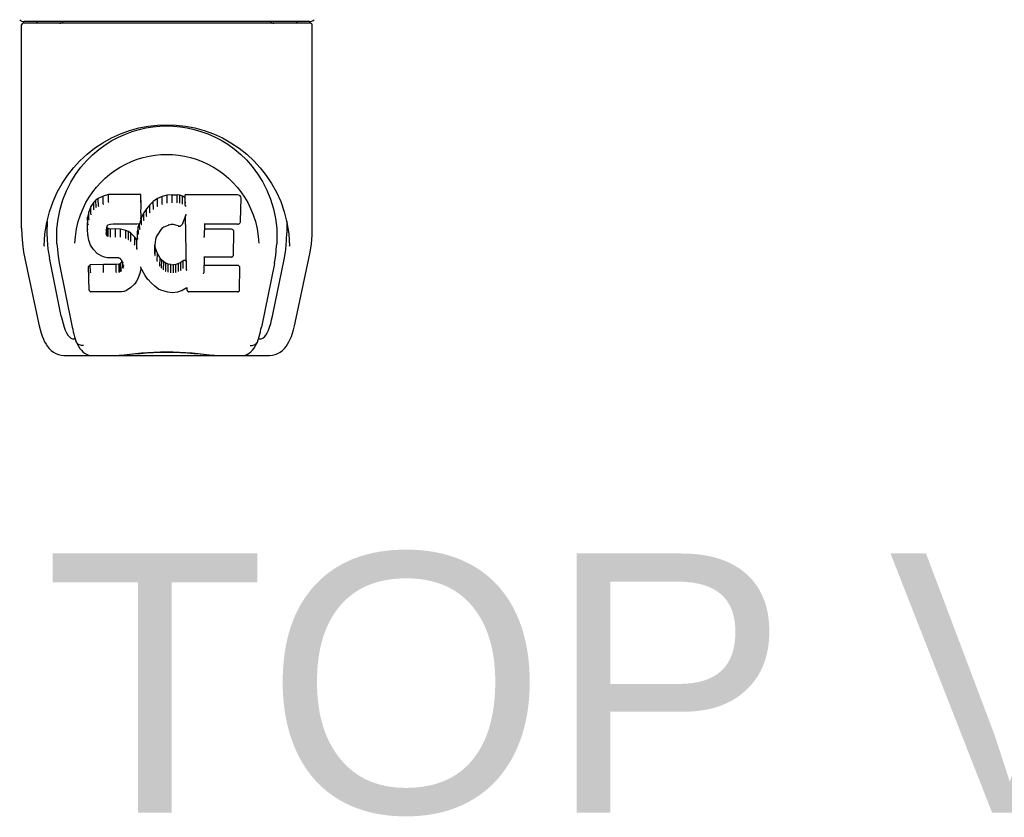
# Model space of a CAD drawing. Header units: inches. Extents: x 0 to 278, y 0 to 180.
# Tile 68 of 76: x 87.62 to 92.29, y 147.14 to 150.92. Entities that reach past the tile are written whole.
import ezdxf

# ---------------------------------------------------------------- set-up
doc = ezdxf.new("R2010")
doc.units = ezdxf.units.IN
doc.header["$LTSCALE"] = 15.310625
doc.header["$MEASUREMENT"] = 0
doc.layers.add('DIMENSIONS', color=7, linetype='CONTINUOUS')
doc.layers.add('LEFTHAND_DOOR_ASSEMBLY', color=7, linetype='CONTINUOUS')
doc.styles.get("Standard").update_dxf_attribs({"font": 'arial.ttf'})

msp = doc.modelspace()

# ---------------------------------------------------------------- linework, layer by layer
at = {"layer": 'LEFTHAND_DOOR_ASSEMBLY', "color": 7, "linetype": 'Continuous'}
for p, q in [((88.9974, 150.9074), (87.6352, 150.9074)), ((88.993, 150.9153), (87.6395, 150.9153)), ((87.7014, 150.9153), (87.6993, 150.9113)), ((88.9333, 150.9113), (88.9311, 150.9153)), ((88.9333, 150.9114), (88.9333, 150.9113)), ((87.6273, 149.9361), (87.6273, 150.8995)), ((89.0053, 149.9361), (89.0053, 150.8995)), ((87.8838, 150.1908), (87.909, 150.225)), ((87.9802, 150.0696), (87.9703, 150.0601)), ((87.9913, 150.0773), (87.9802, 150.0696)), ((87.9806, 150.0335), (87.9802, 150.0696)), ((88.0144, 150.0879), (87.9913, 150.0773)), ((87.9916, 150.0409), (87.9913, 150.0773)), ((88.0402, 150.0962), (88.0144, 150.0879)), ((88.0147, 150.0513), (88.0144, 150.0879)), ((88.1931, 150.0962), (88.0402, 150.0962)), ((88.0403, 150.0594), (88.0402, 150.0962)), ((88.1925, 150.0613), (88.1931, 150.0962)), ((88.1943, 150.0414), (88.1931, 150.0962)), ((88.2717, 150.077), (88.2521, 150.0627)), ((88.2942, 150.0869), (88.2717, 150.077)), ((88.272, 150.0406), (88.2717, 150.077)), ((88.3178, 150.0924), (88.2942, 150.0869)), ((88.2944, 150.0503), (88.2942, 150.0869)), ((88.3414, 150.0947), (88.3178, 150.0924)), ((88.3179, 150.0556), (88.3178, 150.0924)), ((88.3414, 150.0947), (88.3654, 150.0942)), ((88.3414, 150.0578), (88.3414, 150.0947)), ((88.3653, 150.0574), (88.3654, 150.0942)), ((88.3782, 150.0923), (88.3654, 150.0942)), ((88.3781, 150.0555), (88.3782, 150.0923)), ((88.3911, 150.088), (88.3782, 150.0923)), ((88.3908, 150.0514), (88.3911, 150.088)), ((88.4032, 150.0801), (88.3911, 150.088)), ((88.6517, 150.0941), (88.4029, 150.0941)), ((88.4038, 150.0447), (88.4029, 150.0941)), ((88.6659, 149.9691), (88.6678, 150.0777)), ((88.6675, 150.1082), (88.6842, 150.0836)), ((87.9555, 150.0383), (87.9458, 150.0136)), ((87.9703, 150.0601), (87.9555, 150.0383)), ((87.9561, 150.003), (87.9555, 150.0383)), ((87.9707, 150.0243), (87.9703, 150.0601)), ((88.0403, 150.0593), (88.0406, 150.058)), ((88.1937, 150.0071), (88.1943, 150.0414)), ((88.2198, 150.0286), (88.2065, 150.0093)), ((88.235, 150.0463), (88.2198, 150.0286)), ((88.2203, 149.9928), (88.2198, 150.0286)), ((88.2521, 150.0627), (88.235, 150.0463)), ((88.2354, 150.0104), (88.235, 150.0463)), ((88.2525, 150.0265), (88.2521, 150.0627)), ((88.3182, 150.0542), (88.3179, 150.0556)), ((88.3415, 150.0565), (88.3414, 150.0578)), ((88.3652, 150.0561), (88.3653, 150.0574)), ((87.9408, 149.9886), (87.9394, 149.9636)), ((87.9458, 150.0136), (87.9408, 149.9886)), ((87.9414, 149.9541), (87.9408, 149.9886)), ((87.9464, 149.9788), (87.9458, 150.0136)), ((88.1923, 149.9827), (88.1908, 149.9687)), ((88.1954, 149.9886), (88.192, 149.98)), ((88.1937, 150.0071), (88.1923, 149.9828)), ((88.1923, 149.9828), (88.1923, 149.9827)), ((88.2065, 150.0093), (88.1954, 149.9886)), ((88.196, 149.9533), (88.1954, 149.9886)), ((88.207, 149.9738), (88.2065, 150.0093)), ((88.4048, 149.994), (88.3888, 149.9543)), ((88.4091, 149.7416), (88.4047, 149.994)), ((88.405, 149.9949), (88.4049, 149.9947)), ((88.4051, 149.9952), (88.405, 149.9949)), ((88.4052, 149.9958), (88.4051, 149.9954)), ((88.4051, 149.9954), (88.4051, 149.9952)), ((88.4053, 149.9961), (88.4052, 149.9958)), ((88.4054, 149.9968), (88.4053, 149.9961)), ((88.4056, 149.9978), (88.4054, 149.9968)), ((88.4059, 149.9993), (88.4056, 149.9978)), ((88.4062, 150.0007), (88.4059, 149.9993)), ((88.4065, 150.0022), (88.4062, 150.0007)), ((88.8728, 150.014), (88.8858, 149.963)), ((87.7381, 149.9092), (87.7467, 149.9631)), ((87.7483, 149.9693), (87.7478, 149.9146)), ((87.94, 149.9295), (87.9394, 149.9636)), ((87.94, 149.9293), (87.94, 149.9292)), ((87.9412, 149.9045), (87.94, 149.9293)), ((88.0298, 149.9318), (88.0289, 149.9176)), ((88.0294, 149.9115), (88.0297, 149.9298)), ((88.0318, 149.945), (88.0298, 149.9317)), ((88.0308, 149.9062), (88.0314, 149.9414)), ((88.0341, 149.9377), (88.0314, 149.9414)), ((88.0336, 149.9485), (88.0317, 149.9447)), ((88.0363, 149.9507), (88.0334, 149.9483)), ((88.0336, 149.9018), (88.0341, 149.9377)), ((88.0377, 149.9349), (88.0341, 149.9377)), ((88.0478, 149.9542), (88.0362, 149.9506)), ((88.0375, 149.8985), (88.0377, 149.9349)), ((88.0492, 149.9317), (88.0377, 149.9349)), ((88.0612, 149.9552), (88.0478, 149.9541)), ((88.0723, 149.9325), (88.0492, 149.9317)), ((88.0492, 149.8949), (88.0492, 149.9317)), ((88.0612, 149.9558), (88.0612, 149.9552)), ((88.1742, 149.9552), (88.0612, 149.9552)), ((88.0973, 149.9311), (88.0723, 149.9325)), ((88.0723, 149.8956), (88.0723, 149.9325)), ((88.0972, 149.8943), (88.0973, 149.9311)), ((88.1224, 149.9256), (88.0973, 149.9311)), ((88.1222, 149.8888), (88.1224, 149.9256)), ((88.1349, 149.9199), (88.1224, 149.9256)), ((88.1742, 149.9552), (88.1741, 149.9558)), ((88.1861, 149.9562), (88.1742, 149.9552)), ((88.1808, 149.9443), (88.1769, 149.9215)), ((88.184, 149.9561), (88.1808, 149.9443)), ((88.1814, 149.9095), (88.1808, 149.9443)), ((88.1907, 149.9684), (88.1865, 149.9566)), ((88.1874, 149.9318), (88.187, 149.9578)), ((88.1908, 149.9686), (88.1907, 149.9684)), ((88.2857, 149.9266), (88.2717, 149.9043)), ((88.2929, 149.9354), (88.2856, 149.9265)), ((88.3018, 149.9414), (88.2928, 149.9353)), ((88.3253, 149.9512), (88.3017, 149.9414)), ((88.3362, 149.9539), (88.3252, 149.9511)), ((88.3472, 149.9537), (88.3361, 149.9539)), ((88.3587, 149.9511), (88.3471, 149.9537)), ((88.3704, 149.9465), (88.3587, 149.9511)), ((88.4945, 149.9551), (88.4934, 149.8967)), ((88.6517, 149.9551), (88.4939, 149.9551)), ((88.6207, 149.9315), (88.4941, 149.9315)), ((88.8843, 149.9693), (88.8847, 149.9146)), ((87.7346, 149.8514), (87.7381, 149.9092)), ((87.9412, 149.9045), (87.9412, 149.9043)), ((87.9458, 149.8798), (87.9412, 149.9044)), ((87.9458, 149.8797), (87.9458, 149.8796)), ((87.955, 149.8561), (87.9458, 149.8796)), ((88.0489, 149.8935), (88.0492, 149.8949)), ((88.0722, 149.8942), (88.0723, 149.8956)), ((88.0969, 149.893), (88.0972, 149.8943)), ((88.1346, 149.8833), (88.1349, 149.9199)), ((88.146, 149.9121), (88.1349, 149.9199)), ((88.1456, 149.8757), (88.146, 149.9121)), ((88.1641, 149.8938), (88.146, 149.9121)), ((88.1637, 149.8581), (88.1641, 149.8938)), ((88.1733, 149.8793), (88.1641, 149.8938)), ((88.1769, 149.9215), (88.1733, 149.8793)), ((88.1738, 149.8431), (88.1733, 149.8793)), ((88.1775, 149.887), (88.1769, 149.9215)), ((88.2626, 149.8825), (88.2591, 149.8567)), ((88.2662, 149.8937), (88.2626, 149.8823)), ((88.2717, 149.9044), (88.2661, 149.8935)), ((88.6322, 149.8106), (88.6341, 149.918)), ((88.7498, 149.896), (88.752, 149.8652)), ((87.7346, 149.8523), (87.7346, 149.8514)), ((87.7955, 149.862), (87.7973, 149.8362)), ((87.8806, 149.8653), (87.8806, 149.865)), ((87.955, 149.8561), (87.9551, 149.856)), ((87.9689, 149.8349), (87.9551, 149.856)), ((87.9689, 149.8349), (87.969, 149.8348)), ((87.9866, 149.8166), (87.969, 149.8348)), ((88.1752, 149.8359), (88.175, 149.8369)), ((88.2591, 149.8568), (88.2579, 149.8305)), ((88.2589, 149.8182), (88.2595, 149.8527)), ((88.2595, 149.8527), (88.2591, 149.8572)), ((88.2621, 149.8409), (88.2595, 149.8527)), ((88.2615, 149.806), (88.2621, 149.8409)), ((88.2715, 149.8169), (88.2621, 149.8409)), ((88.752, 149.865), (88.752, 149.8652)), ((88.898, 149.8514), (88.898, 149.8523)), ((87.6424, 149.7925), (87.7075, 149.4871)), ((87.8158, 149.5191), (87.7593, 149.796)), ((87.9866, 149.8166), (87.9867, 149.8166)), ((88.0079, 149.8028), (87.9867, 149.8166)), ((88.0079, 149.8028), (88.008, 149.8028)), ((88.0204, 149.7982), (88.008, 149.8028)), ((88.0333, 149.796), (88.0205, 149.7982)), ((88.081, 149.7956), (88.0333, 149.796)), ((88.081, 149.7956), (88.0811, 149.7961)), ((88.0875, 149.7949), (88.081, 149.7956)), ((88.0928, 149.7932), (88.0875, 149.795)), ((88.0974, 149.7897), (88.0927, 149.7932)), ((88.1014, 149.785), (88.0973, 149.7898)), ((88.1074, 149.773), (88.1013, 149.7851)), ((88.271, 149.7816), (88.2715, 149.8169)), ((88.284, 149.7945), (88.2715, 149.8169)), ((88.2835, 149.7589), (88.284, 149.7945)), ((88.2919, 149.7852), (88.284, 149.7945)), ((88.2914, 149.7492), (88.2919, 149.7852)), ((88.3012, 149.7768), (88.2919, 149.7852)), ((88.493, 149.7994), (88.4917, 149.7251)), ((88.6207, 149.7994), (88.4925, 149.7994)), ((88.8168, 149.5191), (88.8733, 149.796)), ((88.9251, 149.4872), (88.9901, 149.7925)), ((87.806, 149.7716), (87.868, 149.4679)), ((87.9535, 149.7631), (87.9455, 149.755)), ((87.9475, 149.6421), (87.9455, 149.755)), ((88.0152, 149.7636), (87.9535, 149.7631)), ((87.9537, 149.7268), (87.9535, 149.7631)), ((88.0759, 149.7639), (88.0152, 149.7636)), ((88.0152, 149.7268), (88.0152, 149.7636)), ((88.0895, 149.765), (88.0759, 149.7639)), ((88.0759, 149.7271), (88.0759, 149.7639)), ((88.094, 149.7675), (88.0895, 149.765)), ((88.0897, 149.7282), (88.0895, 149.765)), ((88.0985, 149.7719), (88.094, 149.7675)), ((88.0944, 149.7313), (88.094, 149.7675)), ((88.1042, 149.7794), (88.0985, 149.7719)), ((88.099, 149.7358), (88.0985, 149.7719)), ((88.1073, 149.7477), (88.1069, 149.7733)), ((88.1097, 149.7596), (88.1073, 149.7733)), ((88.1092, 149.7535), (88.109, 149.7634)), ((88.1929, 149.7401), (88.1861, 149.7163)), ((88.1926, 149.7515), (88.1924, 149.7521)), ((88.1927, 149.7509), (88.1926, 149.7515)), ((88.1928, 149.7504), (88.1927, 149.7509)), ((88.193, 149.7499), (88.1928, 149.7504)), ((88.1936, 149.7481), (88.1929, 149.7403)), ((88.1929, 149.7403), (88.1929, 149.7401)), ((88.1931, 149.7495), (88.193, 149.7499)), ((88.2136, 149.7124), (88.1935, 149.7481)), ((88.3008, 149.7406), (88.3012, 149.7768)), ((88.3114, 149.7699), (88.3012, 149.7768)), ((88.3111, 149.7335), (88.3114, 149.7699)), ((88.3225, 149.7654), (88.3114, 149.7699)), ((88.3224, 149.7288), (88.3225, 149.7654)), ((88.3347, 149.7633), (88.3225, 149.7654)), ((88.3347, 149.7633), (88.3471, 149.7628)), ((88.3347, 149.7264), (88.3347, 149.7633)), ((88.3592, 149.7646), (88.3471, 149.7628)), ((88.3471, 149.7259), (88.3471, 149.7628)), ((88.3711, 149.7685), (88.3592, 149.7646)), ((88.3593, 149.7278), (88.3592, 149.7646)), ((88.3824, 149.7737), (88.3711, 149.7685)), ((88.3714, 149.7318), (88.3711, 149.7685)), ((88.3929, 149.7808), (88.3824, 149.7737)), ((88.3828, 149.7371), (88.3824, 149.7737)), ((88.3932, 149.7445), (88.3929, 149.7808)), ((88.6523, 149.7599), (88.4923, 149.7599)), ((88.6608, 149.643), (88.6627, 149.7494)), ((88.826, 149.7685), (88.7646, 149.4679)), ((88.0152, 149.7268), (88.0152, 149.7254)), ((88.0759, 149.7271), (88.076, 149.7257)), ((88.1769, 149.6935), (88.1712, 149.6825)), ((88.1861, 149.7162), (88.1769, 149.6936)), ((88.1769, 149.6936), (88.1769, 149.6935)), ((88.1861, 149.7164), (88.1861, 149.7162)), ((88.2136, 149.7124), (88.2137, 149.7123)), ((88.2268, 149.6937), (88.2137, 149.7123)), ((88.2268, 149.6937), (88.2269, 149.6936)), ((88.2421, 149.6768), (88.2269, 149.6936)), ((88.3344, 149.7251), (88.3347, 149.7264)), ((88.3473, 149.7246), (88.3471, 149.7259)), ((88.4112, 149.7334), (88.4108, 149.7345)), ((88.146, 149.6547), (88.1254, 149.6406)), ((88.1461, 149.6547), (88.146, 149.6547)), ((88.1638, 149.6719), (88.1461, 149.6547)), ((88.1639, 149.672), (88.1638, 149.6719)), ((88.1711, 149.6824), (88.1639, 149.672)), ((88.1712, 149.6825), (88.1711, 149.6824)), ((88.2421, 149.6768), (88.2421, 149.6767)), ((88.2591, 149.6617), (88.2421, 149.6767)), ((88.2591, 149.6617), (88.2591, 149.6616)), ((88.2773, 149.6478), (88.2591, 149.6616)), ((88.2773, 149.6478), (88.2774, 149.6477)), ((88.2877, 149.6424), (88.2774, 149.6477)), ((88.4075, 149.6518), (88.3888, 149.6406)), ((88.4131, 149.6518), (88.4074, 149.6518)), ((88.4127, 149.643), (88.4125, 149.6518)), ((87.9546, 149.6347), (87.9478, 149.6415)), ((87.9547, 149.6347), (87.9548, 149.6346)), ((88.1006, 149.6346), (87.9548, 149.6346)), ((88.1006, 149.6346), (88.1005, 149.6352)), ((88.1132, 149.6363), (88.1006, 149.6346)), ((88.1253, 149.6406), (88.1133, 149.6363)), ((88.1254, 149.6406), (88.1253, 149.6406)), ((88.2877, 149.6424), (88.2878, 149.6424)), ((88.2987, 149.6387), (88.2878, 149.6424)), ((88.3209, 149.6331), (88.2987, 149.6387)), ((88.3437, 149.6305), (88.321, 149.6331)), ((88.3666, 149.6337), (88.3437, 149.6305)), ((88.3437, 149.6311), (88.3437, 149.6305)), ((88.3887, 149.6405), (88.3667, 149.6337)), ((88.3887, 149.6405), (88.3888, 149.6406)), ((88.6523, 149.6346), (88.4212, 149.6346)), ((87.8747, 149.4113), (87.8817, 149.4113)), ((87.8817, 149.4113), (87.8843, 149.4028)), ((88.7482, 149.4028), (88.7509, 149.4113)), ((88.7509, 149.4113), (88.7578, 149.4113)), ((87.8856, 149.3995), (87.8843, 149.4028)), ((88.747, 149.3995), (88.7482, 149.4028)), ((87.8316, 149.3326), (88.801, 149.3326)), ((88.0458, 149.3326), (88.0696, 149.3332)), ((88.0938, 149.3326), (88.0919, 149.3345)), ((88.5387, 149.3326), (88.5406, 149.3345))]:
    msp.add_line(p, q, dxfattribs=at)
for points in [[(87.6984, 150.9101), (87.6977, 150.9092), (87.6973, 150.9086), (87.697, 150.908), (87.6968, 150.9075), (87.6972, 150.9074)], [(87.6993, 150.9114), (87.6986, 150.9104), (87.6984, 150.9101)], [(88.9342, 150.9101), (88.9339, 150.9104), (88.9333, 150.9114)], [(88.9353, 150.9074), (88.9357, 150.9075), (88.9355, 150.908), (88.9353, 150.9086), (88.9349, 150.9092), (88.9342, 150.9101)], [(87.7467, 149.9631), (87.7598, 150.0141), (87.7767, 150.062), (87.7969, 150.1068), (87.8199, 150.1481), (87.8455, 150.1865), (87.8737, 150.2222), (87.9043, 150.2555), (87.9378, 150.2865), (87.9739, 150.315), (88.0126, 150.3409), (88.0534, 150.3637), (88.096, 150.3832), (88.1396, 150.399), (88.1838, 150.4112), (88.2282, 150.4198), (88.2723, 150.4249), (88.3165, 150.4265), (88.3606, 150.4248), (88.4048, 150.4197), (88.4491, 150.4111), (88.4932, 150.3989), (88.5368, 150.3831), (88.5793, 150.3636), (88.6201, 150.3408), (88.6588, 150.3149), (88.6949, 150.2864), (88.7284, 150.2553), (88.759, 150.2221), (88.7871, 150.1864), (88.8127, 150.148), (88.8357, 150.1067), (88.8559, 150.0619), (88.8728, 150.014)], [(88.0557, 150.3509), (88.0876, 150.3678), (88.1197, 150.3821), (88.1521, 150.394)], [(88.1521, 150.394), (88.1847, 150.4037), (88.2173, 150.4111), (88.25, 150.4163), (88.2826, 150.4194), (88.3151, 150.4205), (88.3477, 150.4196), (88.3802, 150.4166), (88.4126, 150.4116), (88.4451, 150.4044)], [(88.4451, 150.4044), (88.4775, 150.395), (88.5099, 150.3833), (88.5419, 150.3693)], [(87.9643, 150.2841), (87.9939, 150.3091), (88.0244, 150.3313), (88.0557, 150.3509)], [(88.5419, 150.3693), (88.5735, 150.3528), (88.6046, 150.3337), (88.6352, 150.3118), (88.665, 150.287), (88.6937, 150.2592), (88.7209, 150.2284), (88.7465, 150.1942), (88.7698, 150.1569), (88.7906, 150.1163), (88.8082, 150.0731), (88.8219, 150.0282), (88.8316, 149.9818), (88.837, 149.9344)], [(87.909, 150.225), (87.9359, 150.256), (87.9643, 150.2841)], [(87.9481, 150.0833), (87.9649, 150.1079), (87.9832, 150.1311), (88.0028, 150.1528), (88.0238, 150.1731), (88.0462, 150.192), (88.0702, 150.2096), (88.0954, 150.2257), (88.1215, 150.2399), (88.1484, 150.2522), (88.1761, 150.2626), (88.2043, 150.2712), (88.2322, 150.2776), (88.2602, 150.2822), (88.2882, 150.2849), (88.3161, 150.2858), (88.3438, 150.2849), (88.3715, 150.2823), (88.3996, 150.2777), (88.4277, 150.2713), (88.4558, 150.2629), (88.4836, 150.2524), (88.5109, 150.2399), (88.5372, 150.2257), (88.5622, 150.2098), (88.586, 150.1923), (88.6085, 150.1733), (88.6296, 150.1529), (88.6493, 150.1312), (88.6675, 150.1082)], [(87.7955, 149.862), (87.7944, 149.8859), (87.7954, 149.9327), (87.8005, 149.9793), (87.81, 150.0256), (87.8235, 150.0706), (87.8405, 150.1133), (87.8608, 150.1536), (87.8838, 150.1908)], [(87.9191, 150.0295), (87.9328, 150.0572), (87.9481, 150.0833)], [(88.6842, 150.0836), (88.6996, 150.0574), (88.7134, 150.0296)], [(87.8883, 149.9327), (87.8965, 149.9673), (87.9069, 149.9997), (87.9191, 150.0295)], [(87.9708, 150.0241), (87.971, 150.0238), (87.9712, 150.0235), (87.9714, 150.0233), (87.9717, 150.0231), (87.972, 150.0229), (87.9722, 150.0228)], [(87.9806, 150.0333), (87.9808, 150.0331), (87.9809, 150.0328), (87.9811, 150.0326), (87.9813, 150.0324), (87.9815, 150.0322), (87.9818, 150.032)], [(87.9917, 150.0408), (87.9918, 150.0405), (87.9919, 150.0403), (87.992, 150.0401), (87.9922, 150.0399), (87.9924, 150.0397), (87.9926, 150.0395)], [(88.0147, 150.0512), (88.0148, 150.051), (88.0149, 150.0507), (88.015, 150.0505), (88.0151, 150.0503), (88.0152, 150.0501), (88.0154, 150.0499)], [(88.1919, 150.0593), (88.1917, 150.0591), (88.1915, 150.0588), (88.1913, 150.0586), (88.1911, 150.0584), (88.1908, 150.0582), (88.1906, 150.058)], [(88.2537, 150.0251), (88.2534, 150.0253), (88.2532, 150.0255), (88.253, 150.0257), (88.2528, 150.0259), (88.2526, 150.0262), (88.2524, 150.0265)], [(88.273, 150.0391), (88.2728, 150.0394), (88.2726, 150.0396), (88.2724, 150.0398), (88.2723, 150.04), (88.2722, 150.0403), (88.272, 150.0406)], [(88.295, 150.0489), (88.2949, 150.0491), (88.2948, 150.0493), (88.2947, 150.0495), (88.2946, 150.0497), (88.2945, 150.05), (88.2944, 150.0503)], [(88.3776, 150.0541), (88.3777, 150.0543), (88.3778, 150.0545), (88.3779, 150.0547), (88.3779, 150.055), (88.378, 150.0552), (88.3781, 150.0555)], [(88.39, 150.0501), (88.3901, 150.0502), (88.3903, 150.0504), (88.3904, 150.0507), (88.3906, 150.0509), (88.3907, 150.0511), (88.3908, 150.0514)], [(88.4056, 150.0559), (88.4053, 150.0561), (88.405, 150.0563), (88.4048, 150.0565), (88.4046, 150.0568), (88.4044, 150.057), (88.4042, 150.0573)], [(88.4058, 150.0396), (88.4055, 150.0401), (88.4053, 150.0406), (88.405, 150.0411), (88.4047, 150.0417), (88.4045, 150.0422), (88.4042, 150.0427)], [(88.7134, 150.0296), (88.7256, 149.9999), (88.7361, 149.9675), (88.7443, 149.9328), (88.7498, 149.896)], [(87.9465, 149.9785), (87.9466, 149.9782), (87.9468, 149.9779), (87.9472, 149.9777), (87.9475, 149.9775), (87.9479, 149.9773), (87.9483, 149.9772)], [(87.9561, 150.0027), (87.9563, 150.0024), (87.9565, 150.0022), (87.9568, 150.0019), (87.9571, 150.0017), (87.9575, 150.0016), (87.9578, 150.0014)], [(88.1923, 149.9827), (88.1923, 149.9825), (88.1921, 149.9822), (88.1918, 149.9819), (88.1914, 149.9817), (88.1909, 149.9815), (88.1904, 149.9815)], [(88.1937, 150.0071), (88.1936, 150.0068), (88.1934, 150.0064), (88.1931, 150.0062), (88.1927, 150.0059), (88.1922, 150.0058), (88.1917, 150.0058)], [(88.2087, 149.9723), (88.2083, 149.9724), (88.208, 149.9726), (88.2077, 149.9728), (88.2074, 149.9731), (88.2072, 149.9734), (88.207, 149.9737)], [(88.2218, 149.9914), (88.2215, 149.9915), (88.2212, 149.9917), (88.221, 149.9919), (88.2207, 149.9921), (88.2205, 149.9924), (88.2203, 149.9928)], [(88.2368, 150.0089), (88.2366, 150.0091), (88.2363, 150.0093), (88.2361, 150.0095), (88.2358, 150.0097), (88.2356, 150.01), (88.2354, 150.0103)], [(88.4049, 149.9947), (88.4049, 149.9946), (88.4048, 149.9943)], [(88.4048, 149.9943), (88.4048, 149.9941), (88.4048, 149.9941), (88.4048, 149.994)], [(87.6273, 149.9362), (87.6281, 149.9027), (87.6312, 149.8628), (87.6366, 149.8232), (87.6424, 149.7924)], [(87.8806, 149.8653), (87.8827, 149.8958), (87.8883, 149.9327)], [(87.94, 149.9292), (87.9401, 149.929), (87.9403, 149.9286), (87.9406, 149.9284), (87.941, 149.9282), (87.9414, 149.928), (87.9419, 149.928)], [(87.9414, 149.9539), (87.9415, 149.9536), (87.9418, 149.9533), (87.9421, 149.953), (87.9425, 149.9528), (87.9429, 149.9527), (87.9433, 149.9526)], [(88.0278, 149.9305), (88.0283, 149.9305), (88.0288, 149.9307), (88.0292, 149.9309), (88.0295, 149.9311), (88.0297, 149.9315), (88.0298, 149.9317)], [(88.0299, 149.9441), (88.0304, 149.9441), (88.0309, 149.9441), (88.0313, 149.9443), (88.0316, 149.9446), (88.0317, 149.9447)], [(88.0319, 149.9482), (88.0325, 149.9481), (88.0329, 149.9481), (88.0333, 149.9482), (88.0334, 149.9483)], [(88.0353, 149.951), (88.0356, 149.9508), (88.0359, 149.9507), (88.0362, 149.9506), (88.0362, 149.9506)], [(88.0474, 149.9547), (88.0476, 149.9544), (88.0477, 149.9542), (88.0478, 149.9541)], [(88.1861, 149.9562), (88.186, 149.9562), (88.1857, 149.9563), (88.1853, 149.9565), (88.185, 149.9567)], [(88.1865, 149.9566), (88.1864, 149.9564), (88.1862, 149.9563), (88.1861, 149.9562)], [(88.1893, 149.9303), (88.1888, 149.9304), (88.1885, 149.9306), (88.1881, 149.9308), (88.1878, 149.931), (88.1875, 149.9313), (88.1874, 149.9317)], [(88.1907, 149.9684), (88.1905, 149.9681), (88.1903, 149.9679), (88.1899, 149.9677), (88.1894, 149.9676), (88.1888, 149.9676)], [(88.1977, 149.9519), (88.1974, 149.952), (88.197, 149.9521), (88.1967, 149.9524), (88.1964, 149.9526), (88.1961, 149.9529), (88.1959, 149.9533)], [(88.2856, 149.9265), (88.2855, 149.9264), (88.2852, 149.9262), (88.2849, 149.9262), (88.2845, 149.9262), (88.2841, 149.9263)], [(88.2928, 149.9353), (88.2926, 149.9352), (88.2923, 149.9352), (88.2919, 149.9352), (88.2915, 149.9354)], [(88.3017, 149.9414), (88.3015, 149.9414), (88.3012, 149.9415), (88.3008, 149.9417)], [(88.3252, 149.9511), (88.3251, 149.9512), (88.3249, 149.9513), (88.3246, 149.9516)], [(88.3361, 149.9539), (88.3361, 149.9539), (88.336, 149.9541), (88.3359, 149.9545)], [(88.3472, 149.9537), (88.3472, 149.9538), (88.3473, 149.9539), (88.3474, 149.9543)], [(88.3587, 149.9511), (88.3588, 149.9511), (88.359, 149.9512), (88.3593, 149.9516)], [(88.3704, 149.9465), (88.3706, 149.9464), (88.3726, 149.9458), (88.3747, 149.9455), (88.3769, 149.9455), (88.379, 149.9458), (88.3811, 149.9465), (88.383, 149.9475), (88.3847, 149.9487), (88.3862, 149.9502), (88.3875, 149.9519), (88.3885, 149.9537), (88.3888, 149.9543)], [(88.3711, 149.947), (88.3708, 149.9467), (88.3706, 149.9465), (88.3704, 149.9465)], [(88.4925, 149.9557), (88.4928, 149.9555), (88.493, 149.9554), (88.4933, 149.9553), (88.4935, 149.9552), (88.4937, 149.9551), (88.4939, 149.9551)], [(88.6517, 149.9551), (88.6529, 149.9552), (88.6551, 149.9555), (88.6573, 149.9563), (88.6593, 149.9573), (88.6611, 149.9587), (88.6628, 149.9604), (88.6641, 149.9625), (88.6651, 149.9648), (88.6657, 149.9673), (88.6659, 149.9691)], [(88.837, 149.9344), (88.8382, 149.8868), (88.8371, 149.862)], [(88.8858, 149.963), (88.8944, 149.9091), (88.898, 149.8514)], [(88.9901, 149.7924), (88.9958, 149.8225), (89.0013, 149.8623), (89.0044, 149.9023), (89.0053, 149.9362)], [(87.7478, 149.9147), (87.7486, 149.8802), (87.7526, 149.8362), (87.7593, 149.796)], [(87.9412, 149.9043), (87.9413, 149.9042), (87.9414, 149.9039), (87.9418, 149.9036), (87.9422, 149.9034), (87.9426, 149.9033), (87.9432, 149.9033)], [(87.9458, 149.8796), (87.946, 149.8793), (87.9462, 149.8791), (87.9466, 149.8789), (87.9471, 149.8788), (87.9477, 149.8788)], [(88.027, 149.9163), (88.0274, 149.9163), (88.0279, 149.9165), (88.0283, 149.9167), (88.0286, 149.9169), (88.0288, 149.9173), (88.0289, 149.9176)], [(88.0274, 149.9099), (88.0278, 149.91), (88.0283, 149.9101), (88.0286, 149.9103), (88.0289, 149.9106), (88.0292, 149.9108), (88.0293, 149.9111)], [(88.029, 149.9046), (88.0294, 149.9047), (88.0297, 149.9048), (88.03, 149.905), (88.0303, 149.9052), (88.0305, 149.9055), (88.0307, 149.9058)], [(88.0322, 149.9002), (88.0325, 149.9003), (88.0327, 149.9005), (88.033, 149.9007), (88.0332, 149.9009), (88.0334, 149.9012), (88.0335, 149.9014)], [(88.0366, 149.897), (88.0367, 149.8971), (88.0369, 149.8973), (88.037, 149.8975), (88.0372, 149.8978), (88.0373, 149.898), (88.0374, 149.8982)], [(88.1216, 149.8875), (88.1217, 149.8877), (88.1218, 149.888), (88.1219, 149.8882), (88.122, 149.8884), (88.1221, 149.8886), (88.1222, 149.8888)], [(88.1336, 149.8821), (88.1339, 149.8823), (88.1341, 149.8825), (88.1342, 149.8827), (88.1343, 149.8829), (88.1345, 149.8831), (88.1346, 149.8834)], [(88.1795, 149.8855), (88.179, 149.8856), (88.1786, 149.8858), (88.1782, 149.886), (88.1779, 149.8862), (88.1777, 149.8866), (88.1775, 149.8869)], [(88.1833, 149.9081), (88.1829, 149.9082), (88.1825, 149.9083), (88.1821, 149.9085), (88.1818, 149.9088), (88.1816, 149.9091), (88.1814, 149.9095)], [(88.2626, 149.8822), (88.2624, 149.882), (88.2621, 149.8817), (88.2617, 149.8815), (88.2612, 149.8814), (88.2607, 149.8814)], [(88.2661, 149.8935), (88.2661, 149.8934), (88.2658, 149.8932), (88.2654, 149.893), (88.2649, 149.8929), (88.2643, 149.8929)], [(88.2717, 149.9043), (88.2715, 149.9041), (88.2711, 149.9039), (88.2705, 149.9038), (88.27, 149.9039)], [(88.4914, 149.8933), (88.4917, 149.8935), (88.492, 149.8937), (88.4922, 149.8939), (88.4924, 149.8942), (88.4926, 149.8944), (88.4928, 149.8947)], [(88.8733, 149.796), (88.8799, 149.8359), (88.884, 149.88), (88.8847, 149.9148)], [(87.7973, 149.8363), (87.7991, 149.8164), (87.8023, 149.7925), (87.806, 149.7716)], [(87.9551, 149.856), (87.9553, 149.8557), (87.9557, 149.8556), (87.9562, 149.8555), (87.9568, 149.8556)], [(87.969, 149.8348), (87.9691, 149.8347), (87.9694, 149.8346), (87.9697, 149.8345), (87.9701, 149.8345), (87.9705, 149.8346)], [(88.1443, 149.8745), (88.1445, 149.8746), (88.1448, 149.8748), (88.145, 149.875), (88.1452, 149.8753), (88.1454, 149.8755), (88.1455, 149.8758)], [(88.1621, 149.8566), (88.1624, 149.8567), (88.1627, 149.8569), (88.163, 149.8571), (88.1632, 149.8573), (88.1634, 149.8576), (88.1636, 149.8579)], [(88.175, 149.8369), (88.1745, 149.839), (88.1742, 149.8401), (88.174, 149.8411), (88.1739, 149.842)], [(88.259, 149.8566), (88.259, 149.8565), (88.2588, 149.8561), (88.2585, 149.8559), (88.2581, 149.8556), (88.2576, 149.8555), (88.2571, 149.8555)], [(88.826, 149.7687), (88.8266, 149.7719), (88.8272, 149.7748), (88.8278, 149.7776), (88.8283, 149.7804), (88.8288, 149.7832), (88.8293, 149.7861), (88.8298, 149.7892), (88.8303, 149.7923), (88.8308, 149.7955), (88.8312, 149.7988), (88.8317, 149.8022), (88.8322, 149.8056), (88.8326, 149.8091), (88.833, 149.8126), (88.8334, 149.8162), (88.8338, 149.8199), (88.8342, 149.8236), (88.8345, 149.8275), (88.8349, 149.8314), (88.8352, 149.8354), (88.837, 149.862)], [(87.9867, 149.8166), (87.9868, 149.8165), (87.9871, 149.8165), (87.9875, 149.8165), (87.9879, 149.8167)], [(88.008, 149.8028), (88.0082, 149.8028), (88.0085, 149.8029), (88.0088, 149.8032)], [(88.0204, 149.7982), (88.0205, 149.7982), (88.0207, 149.7984), (88.0209, 149.7987)], [(88.0333, 149.796), (88.0333, 149.796), (88.0334, 149.7962), (88.0335, 149.7966)], [(88.0875, 149.7949), (88.0876, 149.795), (88.0878, 149.7951), (88.0879, 149.7955)], [(88.0928, 149.7932), (88.093, 149.7932), (88.0933, 149.7933), (88.0937, 149.7936)], [(88.0974, 149.7897), (88.0976, 149.7896), (88.0979, 149.7896), (88.0983, 149.7896), (88.0987, 149.7898)], [(88.1014, 149.785), (88.1016, 149.7849), (88.1019, 149.7847), (88.1024, 149.7846), (88.103, 149.7848)], [(88.2579, 149.8304), (88.2578, 149.8301), (88.2576, 149.8298), (88.2573, 149.8296), (88.2569, 149.8294), (88.2564, 149.8292), (88.2559, 149.8292)], [(88.2589, 149.818), (88.2587, 149.8176), (88.2585, 149.8173), (88.2582, 149.8171), (88.2578, 149.8169), (88.2574, 149.8167), (88.2569, 149.8167)], [(88.2615, 149.8058), (88.2614, 149.8055), (88.2611, 149.8052), (88.2608, 149.8049), (88.2605, 149.8047), (88.2601, 149.8046), (88.2597, 149.8045)], [(88.4911, 149.7999), (88.4913, 149.7998), (88.4916, 149.7996), (88.4918, 149.7995), (88.4921, 149.7994), (88.4923, 149.7994), (88.4925, 149.7994)], [(88.6207, 149.7994), (88.6223, 149.7995), (88.624, 149.7998), (88.6257, 149.8005), (88.6272, 149.8014), (88.6286, 149.8024), (88.6297, 149.8038), (88.6307, 149.8052), (88.6315, 149.8068), (88.632, 149.8087), (88.6322, 149.8106)], [(88.1074, 149.773), (88.1075, 149.7729), (88.1078, 149.7726), (88.1081, 149.7725), (88.1086, 149.7724), (88.1092, 149.7724)], [(88.1074, 149.7473), (88.1076, 149.747), (88.1078, 149.7467), (88.1081, 149.7465), (88.1084, 149.7463), (88.1087, 149.7462), (88.1091, 149.746)], [(88.1093, 149.7532), (88.1094, 149.7529), (88.1097, 149.7526), (88.11, 149.7524), (88.1103, 149.7522), (88.1107, 149.752), (88.1112, 149.7519)], [(88.1097, 149.7596), (88.1098, 149.7593), (88.11, 149.759), (88.1103, 149.7588), (88.1107, 149.7586), (88.1112, 149.7585), (88.1117, 149.7584)], [(88.1929, 149.7401), (88.1929, 149.74), (88.1927, 149.7397), (88.1924, 149.7394), (88.192, 149.7392), (88.1915, 149.7391), (88.191, 149.7391)], [(88.1924, 149.7521), (88.1923, 149.7528), (88.1922, 149.7531)], [(88.1934, 149.7484), (88.1933, 149.7486), (88.1933, 149.7487), (88.1933, 149.7488), (88.1932, 149.749), (88.1932, 149.7491), (88.1931, 149.7493), (88.1931, 149.7495)], [(88.1935, 149.7481), (88.1935, 149.7482), (88.1935, 149.7483), (88.1934, 149.7484), (88.1934, 149.7484)], [(88.271, 149.7814), (88.2708, 149.7811), (88.2706, 149.7809), (88.2703, 149.7806), (88.2699, 149.7804), (88.2696, 149.7802), (88.2692, 149.7801)], [(88.2818, 149.7574), (88.2822, 149.7575), (88.2825, 149.7577), (88.2827, 149.7579), (88.283, 149.7581), (88.2832, 149.7584), (88.2834, 149.7587)], [(88.29, 149.7477), (88.2903, 149.7479), (88.2905, 149.7481), (88.2908, 149.7483), (88.291, 149.7485), (88.2912, 149.7488), (88.2914, 149.7492)], [(88.2996, 149.7391), (88.2999, 149.7393), (88.3001, 149.7396), (88.3003, 149.7398), (88.3005, 149.74), (88.3007, 149.7402), (88.3008, 149.7406)], [(88.4084, 149.778), (88.4077, 149.7789), (88.407, 149.7797), (88.4063, 149.7804), (88.4056, 149.7809), (88.4048, 149.7814), (88.4041, 149.7819), (88.4033, 149.7822), (88.4025, 149.7825), (88.4017, 149.7827), (88.4009, 149.7829), (88.4001, 149.783), (88.3993, 149.783)], [(88.4108, 149.7345), (88.4101, 149.7369), (88.4098, 149.738), (88.4093, 149.7402)], [(87.9464, 149.7193), (87.9466, 149.7191), (87.9468, 149.7189), (87.9471, 149.7187), (87.9474, 149.7185), (87.9478, 149.7184), (87.9481, 149.7183)], [(87.9538, 149.7262), (87.9539, 149.726), (87.954, 149.7257), (87.9542, 149.7255), (87.9543, 149.7253), (87.9544, 149.7251), (87.9545, 149.7249)], [(88.0897, 149.7284), (88.0898, 149.728), (88.0899, 149.7277), (88.09, 149.7275), (88.0901, 149.7273), (88.0902, 149.7271), (88.0903, 149.7269)], [(88.0945, 149.731), (88.0946, 149.7308), (88.0948, 149.7305), (88.095, 149.7303), (88.0952, 149.7301), (88.0954, 149.7299), (88.0956, 149.7297)], [(88.099, 149.736), (88.0992, 149.7356), (88.0994, 149.7353), (88.0997, 149.7351), (88.0999, 149.7349), (88.1002, 149.7347), (88.1005, 149.7345)], [(88.1769, 149.6935), (88.1766, 149.6932), (88.1761, 149.693), (88.1756, 149.6929), (88.1751, 149.693)], [(88.1861, 149.7162), (88.186, 149.7161), (88.1857, 149.7158), (88.1853, 149.7156), (88.1848, 149.7155), (88.1842, 149.7155)], [(88.2137, 149.7123), (88.2139, 149.7121), (88.2143, 149.7119), (88.2148, 149.7119), (88.2153, 149.712)], [(88.2269, 149.6936), (88.227, 149.6935), (88.2272, 149.6934), (88.2276, 149.6933), (88.228, 149.6933), (88.2284, 149.6935)], [(88.3102, 149.732), (88.3104, 149.7322), (88.3106, 149.7325), (88.3107, 149.7326), (88.3108, 149.7328), (88.311, 149.7331), (88.3111, 149.7334)], [(88.3218, 149.7273), (88.3219, 149.7276), (88.322, 149.7278), (88.3221, 149.728), (88.3222, 149.7282), (88.3223, 149.7285), (88.3224, 149.7288)], [(88.3598, 149.7265), (88.3597, 149.7267), (88.3596, 149.7269), (88.3596, 149.7271), (88.3595, 149.7273), (88.3594, 149.7276), (88.3594, 149.7278)], [(88.3721, 149.7304), (88.3719, 149.7306), (88.3718, 149.7308), (88.3717, 149.731), (88.3716, 149.7313), (88.3715, 149.7315), (88.3714, 149.7318)], [(88.3837, 149.7358), (88.3835, 149.736), (88.3833, 149.7363), (88.3831, 149.7365), (88.383, 149.7367), (88.3829, 149.7369), (88.3828, 149.7371)], [(88.4897, 149.7217), (88.49, 149.7219), (88.4902, 149.7221), (88.4905, 149.7224), (88.4907, 149.7226), (88.4909, 149.7229), (88.4911, 149.7231)], [(88.146, 149.6547), (88.1459, 149.6546), (88.1456, 149.6546), (88.1452, 149.6546), (88.1448, 149.6548)], [(88.1638, 149.6719), (88.1637, 149.6718), (88.1635, 149.6717), (88.1631, 149.6716), (88.1627, 149.6717), (88.1623, 149.6718)], [(88.1711, 149.6824), (88.1709, 149.6822), (88.1705, 149.682), (88.17, 149.6819), (88.1694, 149.682)], [(88.2421, 149.6767), (88.2423, 149.6766), (88.2426, 149.6766), (88.243, 149.6766), (88.2435, 149.6768)], [(88.2591, 149.6616), (88.2593, 149.6615), (88.2596, 149.6615), (88.26, 149.6616), (88.2604, 149.6618)], [(88.2774, 149.6477), (88.2774, 149.6477), (88.2777, 149.6477), (88.278, 149.6478), (88.2784, 149.648)], [(88.4069, 149.6523), (88.407, 149.6522), (88.4071, 149.652), (88.4071, 149.6519), (88.4072, 149.6518), (88.4073, 149.6518), (88.4074, 149.6518)], [(88.4145, 149.6523), (88.4142, 149.6522), (88.414, 149.652), (88.4137, 149.6519), (88.4135, 149.6518), (88.4133, 149.6518), (88.4131, 149.6518)], [(87.9475, 149.6421), (87.9476, 149.6417), (87.9478, 149.6415)], [(87.9478, 149.6415), (87.948, 149.6413), (87.9484, 149.6411), (87.9489, 149.6411), (87.9494, 149.6412)], [(87.9548, 149.6346), (87.9549, 149.6347), (87.955, 149.6347), (87.9551, 149.6348), (87.9553, 149.6349), (87.9554, 149.6351), (87.9555, 149.6352)], [(88.1132, 149.6363), (88.1132, 149.6363), (88.113, 149.6365), (88.1128, 149.6368)], [(88.1253, 149.6406), (88.125, 149.6405), (88.1248, 149.6407), (88.1244, 149.6409)], [(88.2878, 149.6424), (88.288, 149.6424), (88.2882, 149.6426), (88.2885, 149.6429)], [(88.2987, 149.6387), (88.2989, 149.6387), (88.2991, 149.6389), (88.2993, 149.6392)], [(88.321, 149.6331), (88.321, 149.6331), (88.3211, 149.6333), (88.3213, 149.6336)], [(88.3662, 149.6342), (88.3664, 149.6339), (88.3665, 149.6337), (88.3666, 149.6337)], [(88.3879, 149.641), (88.3882, 149.6407), (88.3885, 149.6405), (88.3887, 149.6405)], [(88.4127, 149.643), (88.413, 149.6411), (88.4136, 149.6393), (88.4146, 149.6378), (88.4159, 149.6365), (88.4173, 149.6356), (88.4188, 149.635), (88.4204, 149.6347), (88.4212, 149.6346)], [(88.6523, 149.6346), (88.6534, 149.6347), (88.6549, 149.6351), (88.6564, 149.6357), (88.6578, 149.6366), (88.659, 149.6379), (88.6599, 149.6394), (88.6606, 149.6411), (88.6608, 149.643)], [(87.8158, 149.5191), (87.8195, 149.5023), (87.8241, 149.4842), (87.8293, 149.4676), (87.8348, 149.4528), (87.8408, 149.44), (87.8472, 149.4294), (87.8541, 149.421), (87.8614, 149.4152), (87.8688, 149.4121), (87.8747, 149.4113)], [(88.7578, 149.4113), (88.7638, 149.4121), (88.7712, 149.4153), (88.7785, 149.4211), (88.7855, 149.4296), (88.7918, 149.4402), (88.7978, 149.453), (88.8033, 149.4678), (88.8085, 149.4844), (88.8131, 149.5026), (88.8168, 149.5191)], [(87.7075, 149.4871), (87.7104, 149.4741), (87.7152, 149.4555), (87.7202, 149.4388), (87.7254, 149.4238), (87.731, 149.4103), (87.737, 149.3979), (87.7435, 149.3865), (87.7507, 149.376), (87.7588, 149.3662), (87.7679, 149.3573), (87.7782, 149.3494), (87.7896, 149.3427), (87.8019, 149.3376), (87.8149, 149.3342)], [(87.868, 149.4679), (87.8701, 149.4578), (87.8729, 149.4455), (87.8757, 149.4335), (87.8787, 149.4221), (87.8817, 149.4113)], [(88.7509, 149.4113), (88.7539, 149.4223), (88.7569, 149.4338), (88.7597, 149.4457), (88.7625, 149.458), (88.7646, 149.4679)], [(88.8169, 149.334), (88.83, 149.3373), (88.8424, 149.3424), (88.8538, 149.349), (88.8641, 149.3569), (88.8733, 149.3658), (88.8815, 149.3755), (88.8888, 149.386), (88.8953, 149.3974), (88.9014, 149.4099), (88.907, 149.4235), (88.9123, 149.4386), (88.9173, 149.4553), (88.9221, 149.474), (88.925, 149.4871)], [(87.9216, 149.3807), (87.9166, 149.3806), (87.9116, 149.381), (87.9068, 149.382), (87.9022, 149.3837), (87.898, 149.3858), (87.8942, 149.3884), (87.8909, 149.3915), (87.8881, 149.3951), (87.8858, 149.3989), (87.8856, 149.3995)], [(87.8856, 149.3995), (87.8911, 149.3882), (87.8976, 149.3765), (87.9042, 149.3666), (87.911, 149.358), (87.9182, 149.3505), (87.926, 149.3442), (87.9347, 149.339), (87.9441, 149.3352), (87.9539, 149.333), (87.9608, 149.3326)], [(88.6718, 149.3326), (88.6789, 149.3331), (88.6886, 149.3352), (88.698, 149.3391), (88.7067, 149.3443), (88.7145, 149.3507), (88.7217, 149.3581), (88.7284, 149.3667), (88.735, 149.3767), (88.7416, 149.3884), (88.747, 149.3995)], [(88.7109, 149.3807), (88.716, 149.3806), (88.721, 149.381), (88.7258, 149.382), (88.7303, 149.3836), (88.7345, 149.3858), (88.7383, 149.3884), (88.7417, 149.3915), (88.7445, 149.395), (88.7467, 149.3989), (88.747, 149.3995)], [(87.8149, 149.3342), (87.8282, 149.3327), (87.8316, 149.3326)], [(88.0458, 149.3326), (88.0671, 149.3331), (88.0902, 149.3346)], [(88.0696, 149.3332), (88.0982, 149.3349), (88.1277, 149.3373), (88.1581, 149.3401), (88.189, 149.3428), (88.2201, 149.3452), (88.2518, 149.3471), (88.284, 149.3483), (88.3163, 149.3487), (88.3483, 149.3483), (88.3802, 149.3471), (88.4121, 149.3453), (88.4435, 149.3428), (88.4743, 149.3401), (88.5044, 149.3374), (88.5339, 149.3349)], [(88.0902, 149.3346), (88.1148, 149.3368), (88.1407, 149.3394), (88.1679, 149.3421), (88.1962, 149.3448), (88.2252, 149.3471), (88.255, 149.3489), (88.2854, 149.3501), (88.316, 149.3505), (88.3465, 149.3501), (88.3768, 149.349), (88.4067, 149.3471), (88.436, 149.3448), (88.4642, 149.3421), (88.4914, 149.3394), (88.5174, 149.3368)], [(88.5174, 149.3368), (88.5422, 149.3346), (88.5654, 149.3331), (88.5868, 149.3326)], [(88.5339, 149.3349), (88.5628, 149.3332), (88.5868, 149.3326)], [(88.801, 149.3326), (88.8035, 149.3326), (88.8169, 149.334)]]:
    msp.add_lwpolyline(points, dxfattribs=at)
for centre, radius, start, end in [((87.6395, 150.9448), 0.0295, 225, 270), ((87.6352, 150.8995), 0.00787, 90, 180), ((87.8091, 150.9271), 0.0197, 270, 323.006), ((88.8235, 150.9271), 0.0197, 216.994, 270), ((88.993, 150.9448), 0.0295, 270, 315), ((88.9974, 150.8995), 0.00787, 0, 90)]:
    msp.add_arc(centre, radius, start, end, dxfattribs=at)
for centre, major_axis, ratio, start_param, end_param in [((88.6517, 150.078), (0, 0.0161), 0.999848, -1.588252, 0), ((87.9775, 150.032), (0.00667, 0.00805), 0.161626, -3.329134, -3.201937), ((88.1905, 150.0614), (-0.00006, 0.00283), 0.69468, -2.388692, -1.626091), ((88.4055, 150.0593), (-0.00005, 0.00283), 0.694711, -4.711973, -3.921462), ((88.4058, 150.0434), (-0.00119, 0.00309), 0.517372, 0.955426, 1.594301), ((87.9505, 149.9897), (0.004, 0.0113), 0.082603, -3.358849, -3.237788), ((87.9612, 150.0113), (0.00493, 0.00872), 0.139701, -3.375731, -3.231538), ((88.6207, 149.9182), (0, 0.0133), 0.999848, -1.588252, 0), ((88.0268, 149.9201), (-0.00245, 0.00904), 0.086305, -3.009796, -2.851612), ((88.0272, 149.9118), (-0.00334, 0.00617), 0.202659, -3.013778, -2.795609), ((88.0284, 149.9069), (-0.0051, 0.00558), 0.236803, -3.069215, -2.893885), ((88.032, 149.9018), (0.00537, -0.00361), 0.301523, 0.056707, 0.196496), ((88.4915, 149.8967), (0.00005, 0.00283), 0.694711, -2.361723, -1.571213), ((88.1572, 149.8657), (-0.00628, 0.00793), 0.164287, -3.076154, -2.942496), ((88.1755, 149.8406), (-0.00129, 0.00383), 0.306196, 0.760017, 1.08509), ((88.1113, 149.7537), (0.00377, 0.00659), 0.191545, -3.454301, -3.256285), ((88.1118, 149.7611), (0.00243, 0.00802), 0.107328, -3.463611, -3.284363), ((88.2769, 149.7677), (-0.00646, 0.00915), 0.140046, -3.074302, -2.951316), ((88.3993, 149.7722), (0, 0.0108), 0.999848, 0, 0.641022), ((88.4111, 149.7385), (-0.00163, 0.00422), 0.284259, 0.65996, 1.068541), ((88.6523, 149.7496), (0, 0.0104), 0.999848, -1.588252, 0), ((87.948, 149.7225), (0.00133, 0.0034), 0.413699, -3.931587, -3.404362), ((87.9565, 149.7283), (0.00243, 0.00249), 0.565489, -3.661377, -3.398136), ((88.1007, 149.7362), (0.00623, 0.00529), 0.230667, 2.952001, 3.091843), ((88.4897, 149.7251), (0.00005, 0.00283), 0.694711, -2.361723, -1.571213)]:
    msp.add_ellipse(centre, major_axis=major_axis, ratio=ratio, start_param=start_param, end_param=end_param, dxfattribs=at)

# ---------------------------------------------------------------- texts
at = {"layer": 'DIMENSIONS', "color": 2, "linetype": 'Continuous', "insert": (91.9299, 148.3948), "char_height": 1.22812, "width": 8.368599, "attachment_point": 2, "line_spacing_factor": 0.9}
msp.add_mtext('TOP VIEW', dxfattribs=at)

doc.saveas('drawing.dxf')
